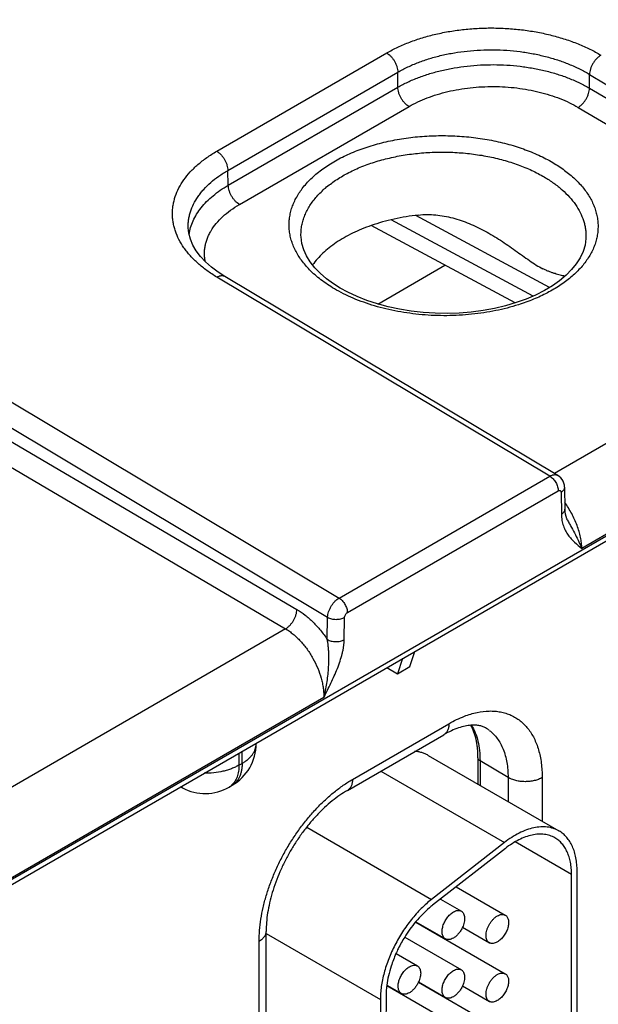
# Model space of a CAD drawing. Header units: inches. Extents: x 0 to 34, y 0 to 22.
# Tile 41 of 129: x 7 to 7.5, y 18.2 to 19.1. Entities that reach past the tile are written whole.
import ezdxf

# ---------------------------------------------------------------- set-up
doc = ezdxf.new("R2010")
doc.units = ezdxf.units.IN
doc.header["$LTSCALE"] = 1.87
doc.header["$MEASUREMENT"] = 0
doc.layers.get('0').update_dxf_attribs({"linetype": 'CONTINUOUS'})

msp = doc.modelspace()

# ---------------------------------------------------------------- linework, layer by layer
at = {"color": 7, "linetype": 'CONTINUOUS'}
for p, q in [((4.5912, 16.96263), (9.0239, 19.52202)), ((4.58824, 16.95611), (9.02095, 19.51549)), ((7.16516, 19.02176), (7.32507, 19.11409)), ((7.17558, 19.00372), (7.33549, 19.09604)), ((7.33549, 19.08187), (7.33549, 19.09604)), ((7.51578, 19.08105), (7.51578, 19.09398)), ((7.51578, 19.09398), (7.82895, 18.90673)), ((7.17601, 18.98978), (7.33549, 19.08187)), ((7.51578, 19.08105), (7.80006, 18.914)), ((7.18652, 18.97168), (7.346, 19.06376)), ((7.50508, 19.06295), (7.78936, 18.89589)), ((7.17601, 18.98978), (7.17558, 19.00372)), ((7.46271, 18.88557), (7.32932, 18.9573)), ((7.4783, 18.89374), (7.35243, 18.96143)), ((7.13828, 18.94985), (7.13828, 18.94986)), ((7.44574, 18.8791), (7.31045, 18.95185)), ((7.24439, 18.94256), (7.24439, 18.94258)), ((7.51248, 18.94111), (7.51248, 18.94109)), ((7.31654, 18.8781), (7.37974, 18.91459)), ((7.47854, 18.71628), (7.16522, 18.90339)), ((7.48606, 18.71701), (7.17273, 18.90413)), ((7.78936, 18.89589), (7.48286, 18.71893)), ((7.82533, 18.8313), (7.50854, 18.64839)), ((6.96707, 18.78898), (7.2802, 18.60176)), ((6.95628, 18.77093), (7.26945, 18.58368)), ((6.95628, 18.758), (7.24056, 18.59095)), ((6.94558, 18.7399), (7.22986, 18.57285)), ((7.2802, 18.60176), (7.47854, 18.71628)), ((7.4923, 18.70587), (7.49262, 18.68531)), ((7.28801, 18.58806), (7.48636, 18.70259)), ((7.48901, 18.70111), (7.48932, 18.68055)), ((7.49499, 18.67526), (7.49499, 18.67526)), ((7.26914, 18.56276), (7.26945, 18.58368)), ((7.28505, 18.5626), (7.28536, 18.58352)), ((7.22986, 18.57285), (6.92336, 18.39588)), ((7.34683, 18.53731), (7.3515, 18.55158)), ((7.33987, 18.54486), (7.3352, 18.53059)), ((7.32518, 18.53638), (7.3352, 18.53059)), ((7.3352, 18.53059), (7.34683, 18.53731)), ((7.26583, 18.50825), (6.94904, 18.32535)), ((7.29279, 18.43126), (7.38347, 18.48362)), ((7.28813, 18.42096), (7.37881, 18.47332)), ((7.20218, 18.46474), (7.20218, 18.46536)), ((7.18604, 18.45604), (7.18604, 18.44466)), ((7.189, 18.44637), (7.189, 18.45775)), ((7.18604, 18.44466), (7.189, 18.44637)), ((7.36402, 18.45388), (7.48706, 18.38284)), ((7.41088, 18.45159), (7.41088, 18.42682)), ((7.41278, 18.44888), (7.41278, 18.42572)), ((7.43916, 18.43311), (7.41278, 18.44888)), ((7.31942, 18.43903), (7.4357, 18.37189)), ((7.43916, 18.43311), (7.43916, 18.41049)), ((7.47126, 18.43295), (7.47126, 18.39196)), ((7.13291, 18.4234), (7.13115, 18.42435)), ((7.17673, 18.42406), (7.17968, 18.42577)), ((7.24974, 18.38636), (7.36728, 18.31849)), ((7.4357, 18.37189), (7.36728, 18.31849)), ((7.49884, 18.34199), (7.44588, 18.37257)), ((7.43662, 18.36639), (7.3682, 18.31299)), ((7.50406, 18.05964), (7.50415, 18.34505)), ((7.49876, 18.05658), (7.49884, 18.34199)), ((7.39044, 18.33035), (7.43659, 18.30371)), ((7.37558, 18.31875), (7.39523, 18.3074)), ((7.35237, 18.2972), (7.43658, 18.24859)), ((7.35255, 18.29741), (7.38023, 18.28142)), ((7.21159, 17.95957), (7.21159, 18.2884)), ((7.39636, 18.29229), (7.42159, 18.27773)), ((7.205, 17.95038), (7.205, 18.27921)), ((7.21159, 18.28638), (7.31906, 18.22433)), ((7.34205, 18.28298), (7.39522, 18.25228)), ((7.37577, 18.2837), (7.37577, 18.284)), ((7.33377, 18.26757), (7.35386, 18.25597)), ((7.3252, 18.23757), (7.3952, 18.19716)), ((7.32523, 18.23786), (7.33886, 18.22999)), ((7.35488, 18.24063), (7.43656, 18.19346)), ((7.35499, 18.24087), (7.38022, 18.2263)), ((7.39634, 18.23717), (7.42158, 18.2226)), ((7.31906, 18.22433), (7.31898, 17.96678)), ((7.32436, 18.22739), (7.32428, 17.96984)), ((7.37575, 18.22857), (7.37575, 18.22888))]:
    msp.add_line(p, q, dxfattribs=at)
for points in [[(7.17273, 18.90413), (7.16652, 18.90812), (7.16022, 18.91283), (7.15468, 18.91774), (7.1499, 18.92283), (7.14589, 18.92809), (7.14268, 18.9335), (7.1403, 18.93906), (7.13881, 18.94476), (7.13828, 18.94986)], [(7.25745, 18.91226), (7.25316, 18.91773), (7.24967, 18.92338), (7.24703, 18.9292), (7.24527, 18.93516), (7.24444, 18.94124), (7.24439, 18.94257)], [(7.51248, 18.94111), (7.51242, 18.93969), (7.51156, 18.93352), (7.50973, 18.92749), (7.50699, 18.92162), (7.50339, 18.91593), (7.49896, 18.91043), (7.4937, 18.90514), (7.48765, 18.90006), (7.48084, 18.89526), (7.47331, 18.89076), (7.46509, 18.88659), (7.45622, 18.88279), (7.44677, 18.8794)], [(7.28139, 18.89301), (7.27493, 18.89709), (7.26834, 18.90192), (7.26252, 18.90699), (7.25745, 18.91226)], [(7.44677, 18.8794), (7.4368, 18.87646), (7.4264, 18.87399), (7.41564, 18.87202), (7.40459, 18.87057), (7.39333, 18.86965), (7.38197, 18.86927), (7.37057, 18.86943), (7.35923, 18.87014), (7.34804, 18.87138), (7.33709, 18.87315), (7.32645, 18.87543), (7.3162, 18.87819), (7.30641, 18.88141), (7.29717, 18.88507), (7.28853, 18.88911), (7.28139, 18.89301)], [(7.4923, 18.70587), (7.49215, 18.70777), (7.4917, 18.70976), (7.49097, 18.71162), (7.48998, 18.71333), (7.48877, 18.71484), (7.48736, 18.71612), (7.48606, 18.71702)], [(7.49499, 18.67526), (7.4945, 18.67629), (7.49368, 18.67847), (7.4931, 18.68072), (7.49275, 18.68304), (7.49262, 18.68531)]]:
    msp.add_lwpolyline(points, dxfattribs=at)
for centre, radius, start, end in [((7.4011, 18.45018), 0.03402, 53.15861, 58.77196), ((7.15718, 18.46474), 0.045, 300.0008, 359.9992), ((7.14006, 18.43668), 0.01508, 234.54044, 241.71738), ((7.15422, 18.46304), 0.045, 241.73016, 300.0018), ((7.16909, 18.43726), 0.01525, 300.05806, 311.78579), ((7.16881, 18.43758), 0.01567, 311.75905, 312.48657), ((7.42479, 18.24052), 0.09194, 127.98264, 130.43503), ((7.44818, 18.21748), 0.12485, 140.20549, 148.31666), ((7.44385, 18.22099), 0.11928, 140.04142, 140.17077), ((7.45211, 18.21485), 0.12957, 148.23704, 153.79869), ((7.45002, 18.21588), 0.12725, 153.80245, 156.03098), ((7.42411, 18.28208), 0.00503, 238.00528, 240.00076), ((7.44496, 18.21811), 0.12172, 156.01974, 162.01771), ((7.41263, 18.22619), 0.08832, 172.44642, 172.64001), ((7.33212, 18.25127), 0.02514, 334.93547, 335.53843), ((7.42409, 18.22696), 0.00503, 238.24203, 240.00083)]:
    msp.add_arc(centre, radius, start, end, dxfattribs=at)
for points, knots in [([(7.32507, 19.11409), (7.32845, 19.11604), (7.33552, 19.11972), (7.34676, 19.12448), (7.35875, 19.12857), (7.37138, 19.13193), (7.38453, 19.13456), (7.39808, 19.1364), (7.41189, 19.13746), (7.42584, 19.13772), (7.43978, 19.13717), (7.45359, 19.13583), (7.46714, 19.1337), (7.48028, 19.13081), (7.49291, 19.12718), (7.5049, 19.12285), (7.51613, 19.11786), (7.5232, 19.11404), (7.52657, 19.11203)], [0, 0, 0, 0, 0.055751, 0.113967, 0.174424, 0.236836, 0.300874, 0.366171, 0.432333, 0.498951, 0.565605, 0.631875, 0.697348, 0.76163, 0.824349, 0.88517, 0.943798, 1, 1, 1, 1]), ([(7.32507, 19.11409), (7.32578, 19.11367), (7.32718, 19.11267), (7.3291, 19.11084), (7.33087, 19.1087), (7.33243, 19.10631), (7.33372, 19.10377), (7.33469, 19.10116), (7.33531, 19.09858), (7.33548, 19.09687), (7.33549, 19.09604)], [0, 0, 0, 0, 0.114615, 0.237874, 0.367331, 0.500006, 0.63268, 0.762134, 0.88539, 1, 1, 1, 1]), ([(7.33549, 19.09604), (7.33851, 19.0978), (7.34484, 19.1011), (7.3549, 19.10538), (7.36562, 19.10904), (7.37693, 19.11206), (7.3887, 19.11441), (7.40082, 19.11606), (7.41318, 19.11699), (7.42566, 19.11721), (7.43813, 19.1167), (7.45049, 19.11548), (7.46261, 19.11355), (7.47437, 19.11094), (7.48567, 19.10766), (7.49639, 19.10375), (7.50644, 19.09924), (7.51276, 19.0958), (7.51578, 19.09398)], [0, 0, 0, 0, 0.055773, 0.113994, 0.174442, 0.236836, 0.300848, 0.366114, 0.432244, 0.498832, 0.565459, 0.631709, 0.697172, 0.761455, 0.82419, 0.885044, 0.943725, 1, 1, 1, 1]), ([(7.52657, 19.11203), (7.52585, 19.11161), (7.52443, 19.11062), (7.52246, 19.10881), (7.52064, 19.10667), (7.51903, 19.10428), (7.51769, 19.10173), (7.51667, 19.09912), (7.516, 19.09653), (7.5158, 19.09481), (7.51578, 19.09398)], [0, 0, 0, 0, 0.114175, 0.237358, 0.367004, 0.500006, 0.633007, 0.76265, 0.88583, 1, 1, 1, 1]), ([(7.33549, 19.08187), (7.33851, 19.0836), (7.34484, 19.08689), (7.3549, 19.09114), (7.36562, 19.09481), (7.37692, 19.09784), (7.38869, 19.10022), (7.40081, 19.10192), (7.41316, 19.10292), (7.42564, 19.10322), (7.43812, 19.10281), (7.45047, 19.10169), (7.46259, 19.09988), (7.47435, 19.0974), (7.48565, 19.09426), (7.49638, 19.0905), (7.50643, 19.08615), (7.51276, 19.08281), (7.51578, 19.08105)], [0, 0, 0, 0, 0.055768, 0.114033, 0.174564, 0.237064, 0.301198, 0.36659, 0.432841, 0.499534, 0.566243, 0.632542, 0.698013, 0.762255, 0.824893, 0.885584, 0.944033, 1, 1, 1, 1]), ([(7.346, 19.06376), (7.34529, 19.06418), (7.34388, 19.06518), (7.34194, 19.067), (7.34016, 19.06915), (7.33858, 19.07155), (7.33728, 19.0741), (7.3363, 19.07672), (7.33568, 19.07931), (7.3355, 19.08104), (7.33549, 19.08187)], [0, 0, 0, 0, 0.114282, 0.237347, 0.366743, 0.499468, 0.632266, 0.761877, 0.885283, 1, 1, 1, 1]), ([(7.346, 19.06376), (7.34867, 19.0653), (7.35426, 19.06821), (7.36312, 19.07198), (7.37259, 19.07522), (7.38256, 19.07791), (7.39294, 19.08001), (7.40364, 19.08151), (7.41454, 19.0824), (7.42555, 19.08265), (7.43656, 19.08228), (7.44746, 19.08129), (7.45815, 19.07968), (7.46853, 19.07747), (7.4785, 19.07468), (7.48796, 19.07134), (7.49683, 19.06748), (7.50242, 19.06451), (7.50508, 19.06295)], [0, 0, 0, 0, 0.055795, 0.114072, 0.174602, 0.237093, 0.301209, 0.366579, 0.432806, 0.499474, 0.56616, 0.63244, 0.697899, 0.762138, 0.824783, 0.885495, 0.94398, 1, 1, 1, 1]), ([(7.50508, 19.06295), (7.5058, 19.06336), (7.50722, 19.06435), (7.50918, 19.06617), (7.51099, 19.06832), (7.51259, 19.07071), (7.51391, 19.07327), (7.51492, 19.07589), (7.51557, 19.07849), (7.51576, 19.08022), (7.51578, 19.08105)], [0, 0, 0, 0, 0.114061, 0.237087, 0.366577, 0.499464, 0.632426, 0.762133, 0.885502, 1, 1, 1, 1]), ([(7.24563, 18.9867), (7.24808, 18.98992), (7.25224, 18.99453), (7.25846, 19.00016), (7.26365, 19.00428), (7.26926, 19.00821), (7.27738, 19.01324), (7.2885, 19.01894), (7.30294, 19.02469), (7.31848, 19.02938), (7.33489, 19.03295), (7.35193, 19.03533), (7.36936, 19.0365), (7.38692, 19.03643), (7.40436, 19.03514), (7.42142, 19.03264), (7.43786, 19.02896), (7.45344, 19.02415), (7.46793, 19.0183), (7.47698, 19.01362), (7.48125, 19.01111)], [0, 0, 0, 0, 0.047951, 0.073205, 0.09933, 0.126335, 0.154212, 0.212485, 0.2739, 0.338058, 0.404462, 0.472533, 0.541641, 0.611123, 0.680307, 0.74853, 0.815156, 0.879599, 0.94135, 1, 1, 1, 1]), ([(7.16522, 18.90339), (7.16201, 18.90531), (7.15588, 18.90932), (7.14752, 18.91599), (7.14141, 18.922), (7.13714, 18.927), (7.1334, 18.93198), (7.12947, 18.93841), (7.12657, 18.94519), (7.12495, 18.95066), (7.12409, 18.95475), (7.12357, 18.95887), (7.12339, 18.96299), (7.12356, 18.9671), (7.12407, 18.97121), (7.12493, 18.97529), (7.12654, 18.98072), (7.12944, 18.98744), (7.1342, 18.99516), (7.14023, 19.00254), (7.14746, 19.00952), (7.15583, 19.01602), (7.16195, 19.01991), (7.16516, 19.02176)], [0, 0, 0, 0, 0.074194, 0.14467, 0.211442, 0.243498, 0.274705, 0.334744, 0.392124, 0.420057, 0.447609, 0.474895, 0.502034, 0.529149, 0.556364, 0.583801, 0.611576, 0.668527, 0.728015, 0.790614, 0.856705, 0.926487, 1, 1, 1, 1]), ([(7.16516, 19.02176), (7.16587, 19.02134), (7.16727, 19.02034), (7.16919, 19.01851), (7.17097, 19.01637), (7.17252, 19.01398), (7.17381, 19.01144), (7.17478, 19.00883), (7.1754, 19.00625), (7.17557, 19.00454), (7.17558, 19.00372)], [0, 0, 0, 0, 0.114615, 0.237874, 0.367331, 0.500006, 0.63268, 0.762134, 0.88539, 1, 1, 1, 1]), ([(7.25934, 18.97933), (7.26183, 18.98212), (7.26742, 18.98752), (7.27703, 18.99473), (7.28802, 19.00122), (7.30024, 19.00691), (7.31352, 19.01172), (7.32769, 19.01559), (7.34255, 19.01846), (7.3579, 19.0203), (7.37353, 19.02109), (7.38922, 19.0208), (7.40477, 19.01945), (7.41996, 19.01705), (7.43459, 19.01364), (7.44844, 19.00926), (7.46135, 19.00397), (7.46941, 18.99977), (7.47323, 18.99753)], [0, 0, 0, 0, 0.049187, 0.101711, 0.157588, 0.216658, 0.278615, 0.343054, 0.409487, 0.477357, 0.546068, 0.615, 0.683526, 0.751035, 0.816937, 0.880694, 0.941841, 1, 1, 1, 1]), ([(7.48125, 19.01111), (7.48509, 19.00885), (7.49235, 19.0041), (7.50205, 18.99606), (7.51013, 18.98741), (7.51548, 18.97967), (7.51879, 18.97331), (7.52076, 18.96853), (7.52226, 18.96369), (7.52328, 18.95881), (7.52381, 18.95391), (7.52385, 18.949), (7.5234, 18.94409), (7.52246, 18.93922), (7.52104, 18.93439), (7.51914, 18.92961), (7.51677, 18.92492), (7.51294, 18.91869), (7.50695, 18.91117), (7.49818, 18.90285), (7.48782, 18.8952), (7.47603, 18.8883), (7.46295, 18.88226), (7.45368, 18.87891), (7.44888, 18.87739)], [0, 0, 0, 0, 0.070779, 0.13728, 0.199581, 0.258018, 0.285999, 0.313281, 0.339989, 0.366266, 0.392269, 0.41816, 0.444109, 0.470282, 0.496838, 0.523925, 0.551673, 0.580198, 0.639902, 0.703618, 0.771587, 0.84381, 0.920076, 1, 1, 1, 1]), ([(7.13828, 18.94986), (7.13824, 18.95112), (7.13827, 18.95363), (7.13864, 18.9574), (7.13933, 18.96114), (7.14069, 18.96613), (7.14321, 18.97229), (7.14671, 18.97813), (7.15006, 18.98263), (7.1539, 18.98714), (7.15944, 18.99254), (7.16706, 18.99848), (7.17264, 19.00203), (7.17558, 19.00372)], [0, 0, 0, 0, 0.054699, 0.109504, 0.164671, 0.220449, 0.33467, 0.453898, 0.515832, 0.579452, 0.712045, 0.852191, 1, 1, 1, 1]), ([(7.47323, 18.99753), (7.4763, 18.99572), (7.48214, 18.99195), (7.4901, 18.98565), (7.49697, 18.97892), (7.50267, 18.97182), (7.50714, 18.96441), (7.50982, 18.95799), (7.51128, 18.9528), (7.51203, 18.94891), (7.51245, 18.94501), (7.51251, 18.94241), (7.51248, 18.94111)], [0, 0, 0, 0, 0.148398, 0.289115, 0.422206, 0.548032, 0.667335, 0.781302, 0.836808, 0.891598, 0.945912, 1, 1, 1, 1]), ([(7.13911, 18.94354), (7.13942, 18.94572), (7.14038, 18.9501), (7.14279, 18.9565), (7.14616, 18.96273), (7.15045, 18.96876), (7.15564, 18.97454), (7.16166, 18.98002), (7.16849, 18.98517), (7.17342, 18.98829), (7.17601, 18.98978)], [0, 0, 0, 0, 0.108068, 0.219072, 0.334293, 0.454754, 0.581203, 0.714115, 0.853713, 1, 1, 1, 1]), ([(7.18652, 18.97168), (7.1858, 18.9721), (7.1844, 18.9731), (7.18246, 18.97492), (7.18067, 18.97707), (7.1791, 18.97946), (7.1778, 18.98201), (7.17682, 18.98463), (7.17619, 18.98723), (7.17602, 18.98895), (7.176, 18.98978)], [0, 0, 0, 0, 0.114282, 0.237347, 0.366743, 0.499468, 0.632266, 0.761877, 0.885283, 1, 1, 1, 1]), ([(7.25245, 18.91032), (7.24972, 18.91311), (7.24477, 18.91886), (7.23983, 18.92681), (7.23689, 18.93332), (7.2352, 18.9382), (7.23401, 18.94313), (7.23331, 18.9481), (7.23312, 18.95307), (7.23342, 18.95804), (7.23423, 18.96299), (7.23554, 18.9679), (7.23734, 18.97275), (7.24042, 18.97921), (7.2434, 18.98378), (7.24563, 18.9867)], [0, 0, 0, 0, 0.13835, 0.268204, 0.330513, 0.391399, 0.45118, 0.51021, 0.568864, 0.627533, 0.686605, 0.746456, 0.807435, 0.86986, 1, 1, 1, 1]), ([(7.24439, 18.94258), (7.24435, 18.94417), (7.24445, 18.94737), (7.24511, 18.95215), (7.24627, 18.95689), (7.24792, 18.96158), (7.25007, 18.96619), (7.25362, 18.97231), (7.25692, 18.97661), (7.25934, 18.97933)], [0, 0, 0, 0, 0.117652, 0.235926, 0.355641, 0.47757, 0.602419, 0.73081, 1, 1, 1, 1]), ([(7.15432, 18.91801), (7.15408, 18.91923), (7.15371, 18.92167), (7.15352, 18.92537), (7.15368, 18.92907), (7.1542, 18.93275), (7.15508, 18.93641), (7.15631, 18.94003), (7.15789, 18.9436), (7.16049, 18.94834), (7.16462, 18.9541), (7.17079, 18.96053), (7.17814, 18.96649), (7.18362, 18.97001), (7.18652, 18.97168)], [0, 0, 0, 0, 0.055516, 0.110653, 0.16575, 0.221144, 0.277164, 0.33412, 0.392297, 0.451947, 0.576398, 0.708852, 0.849994, 1, 1, 1, 1]), ([(7.35484, 18.96176), (7.35096, 18.96132), (7.34326, 18.96026), (7.32834, 18.95738), (7.31744, 18.95433), (7.31043, 18.95188)], [0, 0, 0, 0, 0.257393, 0.510761, 1, 1, 1, 1]), ([(7.35484, 18.96176), (7.35754, 18.96207), (7.36297, 18.96237), (7.37111, 18.96199), (7.3792, 18.96087), (7.38985, 18.95848), (7.40281, 18.95403), (7.41268, 18.94929), (7.4175, 18.9467)], [0, 0, 0, 0, 0.124382, 0.248864, 0.373548, 0.498478, 0.748907, 1, 1, 1, 1]), ([(7.31043, 18.95188), (7.30739, 18.95082), (7.30147, 18.94858), (7.29296, 18.94476), (7.285, 18.94057), (7.27766, 18.93604), (7.27097, 18.93118), (7.26319, 18.92449), (7.25813, 18.91885), (7.25531, 18.91487)], [0, 0, 0, 0, 0.143171, 0.281692, 0.415147, 0.543195, 0.665691, 0.782617, 1, 1, 1, 1]), ([(7.4175, 18.9467), (7.42249, 18.94402), (7.42976, 18.93965), (7.43912, 18.93336), (7.44596, 18.92853), (7.45264, 18.92368), (7.45917, 18.91901), (7.46552, 18.91477), (7.46982, 18.91231), (7.47193, 18.91124)], [0, 0, 0, 0, 0.261052, 0.391032, 0.520116, 0.647553, 0.771921, 0.890626, 1, 1, 1, 1]), ([(7.27576, 18.89246), (7.27353, 18.89377), (7.26921, 18.89647), (7.26123, 18.90218), (7.25576, 18.90694), (7.25245, 18.91032)], [0, 0, 0, 0, 0.263517, 0.518116, 1, 1, 1, 1]), ([(7.49259, 18.90418), (7.49113, 18.90456), (7.48803, 18.90534), (7.48406, 18.90644), (7.48063, 18.90754), (7.47784, 18.90856), (7.47491, 18.90979), (7.47294, 18.91073), (7.47193, 18.91124)], [0, 0, 0, 0, 0.206693, 0.438234, 0.565073, 0.70046, 0.845261, 1, 1, 1, 1]), ([(7.16522, 18.90339), (7.16589, 18.90378), (7.16691, 18.90426), (7.1683, 18.90467), (7.16929, 18.90484), (7.17024, 18.90487), (7.17113, 18.90476), (7.17197, 18.90453), (7.17249, 18.90428), (7.17273, 18.90413)], [0, 0, 0, 0, 0.291326, 0.425079, 0.551149, 0.670293, 0.783681, 0.892927, 1, 1, 1, 1]), ([(7.44888, 18.87739), (7.44188, 18.87517), (7.43107, 18.8724), (7.41632, 18.86978), (7.40103, 18.86785), (7.38161, 18.86679), (7.36214, 18.86756), (7.34674, 18.86927), (7.33543, 18.87108), (7.32439, 18.87341), (7.31371, 18.87626), (7.30344, 18.87959), (7.29366, 18.88339), (7.28443, 18.88764), (7.27857, 18.8908), (7.27576, 18.89246)], [0, 0, 0, 0, 0.12359, 0.187283, 0.251891, 0.382738, 0.513946, 0.579001, 0.643311, 0.706613, 0.768656, 0.829209, 0.888065, 0.945046, 1, 1, 1, 1]), ([(7.47854, 18.71628), (7.47921, 18.71667), (7.48023, 18.71715), (7.48162, 18.71756), (7.48261, 18.71772), (7.48356, 18.71776), (7.48446, 18.71765), (7.4853, 18.71741), (7.48582, 18.71716), (7.48606, 18.71702)], [0, 0, 0, 0, 0.290875, 0.4245, 0.550528, 0.669706, 0.783214, 0.892662, 1, 1, 1, 1]), ([(7.47854, 18.71628), (7.47908, 18.71596), (7.48014, 18.7152), (7.4816, 18.71381), (7.48294, 18.71218), (7.48411, 18.71036), (7.48508, 18.70843), (7.4858, 18.70645), (7.48625, 18.7045), (7.48636, 18.70321), (7.48636, 18.70259)], [0, 0, 0, 0, 0.114831, 0.238392, 0.368165, 0.501088, 0.633861, 0.763192, 0.886057, 1, 1, 1, 1]), ([(7.4923, 18.70587), (7.49231, 18.70565), (7.49228, 18.70521), (7.49212, 18.70455), (7.49185, 18.70391), (7.49134, 18.70305), (7.49042, 18.70205), (7.48951, 18.70141), (7.48901, 18.70111)], [0, 0, 0, 0, 0.108518, 0.219022, 0.333322, 0.452916, 0.711577, 1, 1, 1, 1]), ([(7.48636, 18.70259), (7.48652, 18.70268), (7.48685, 18.70283), (7.48734, 18.70296), (7.48781, 18.70295), (7.48823, 18.7028), (7.48857, 18.70253), (7.48882, 18.70213), (7.48897, 18.70165), (7.48901, 18.70129), (7.48901, 18.70111)], [0, 0, 0, 0, 0.14534, 0.275513, 0.392683, 0.501991, 0.61094, 0.727152, 0.856031, 1, 1, 1, 1]), ([(7.50854, 18.64839), (7.50851, 18.65011), (7.50825, 18.65363), (7.50738, 18.65898), (7.50601, 18.66449), (7.50416, 18.67006), (7.50186, 18.67563), (7.49915, 18.68112), (7.49605, 18.68646), (7.49375, 18.68988), (7.49255, 18.69155)], [0, 0, 0, 0, 0.110259, 0.226589, 0.348252, 0.474317, 0.603716, 0.735282, 0.867793, 1, 1, 1, 1]), ([(7.49262, 18.68531), (7.49262, 18.68509), (7.49259, 18.68465), (7.49243, 18.68399), (7.49216, 18.68335), (7.49165, 18.68249), (7.49073, 18.68149), (7.48982, 18.68085), (7.48932, 18.68055)], [0, 0, 0, 0, 0.108518, 0.219022, 0.333322, 0.452916, 0.711577, 1, 1, 1, 1]), ([(7.48932, 18.68055), (7.48935, 18.67859), (7.4897, 18.67484), (7.49107, 18.66958), (7.4931, 18.66494), (7.49566, 18.66089), (7.49858, 18.65732), (7.50281, 18.65309), (7.50626, 18.65027), (7.50854, 18.64839)], [0, 0, 0, 0, 0.150708, 0.288921, 0.417481, 0.539334, 0.656987, 0.772275, 1, 1, 1, 1]), ([(7.49499, 18.67526), (7.49561, 18.67404), (7.49686, 18.67163), (7.49939, 18.66696), (7.50245, 18.66135), (7.50577, 18.65482), (7.50769, 18.6505), (7.50854, 18.64839)], [0, 0, 0, 0, 0.136618, 0.270593, 0.529377, 0.773423, 1, 1, 1, 1]), ([(7.26945, 18.58368), (7.26947, 18.58452), (7.26967, 18.58624), (7.27033, 18.58883), (7.27134, 18.59145), (7.27267, 18.59401), (7.27428, 18.5964), (7.2761, 18.59854), (7.27806, 18.60035), (7.27948, 18.60135), (7.2802, 18.60176)], [0, 0, 0, 0, 0.114334, 0.237606, 0.367277, 0.500256, 0.633199, 0.762764, 0.885873, 1, 1, 1, 1]), ([(7.2802, 18.60176), (7.28073, 18.60144), (7.28179, 18.60068), (7.28325, 18.59929), (7.28459, 18.59765), (7.28576, 18.59584), (7.28673, 18.59391), (7.28745, 18.59193), (7.2879, 18.58998), (7.28801, 18.58868), (7.28801, 18.58806)], [0, 0, 0, 0, 0.114831, 0.238392, 0.368165, 0.501088, 0.633861, 0.763192, 0.886057, 1, 1, 1, 1]), ([(7.22986, 18.57285), (7.23058, 18.57326), (7.232, 18.57425), (7.23396, 18.57607), (7.23577, 18.57821), (7.23737, 18.58061), (7.2387, 18.58316), (7.2397, 18.58579), (7.24035, 18.58839), (7.24054, 18.59012), (7.24056, 18.59095)], [0, 0, 0, 0, 0.114061, 0.237087, 0.366577, 0.499464, 0.632426, 0.762133, 0.885502, 1, 1, 1, 1]), ([(7.24056, 18.59095), (7.24324, 18.58938), (7.24854, 18.58572), (7.25595, 18.57914), (7.26294, 18.57144), (7.26714, 18.56575), (7.26914, 18.56276)], [0, 0, 0, 0, 0.230256, 0.475911, 0.733804, 1, 1, 1, 1]), ([(7.28536, 18.58352), (7.28536, 18.58373), (7.28541, 18.58417), (7.28562, 18.58505), (7.28611, 18.58614), (7.28681, 18.58709), (7.28748, 18.58771), (7.28783, 18.58796), (7.28801, 18.58806)], [0, 0, 0, 0, 0.114924, 0.238584, 0.501064, 0.762961, 0.885942, 1, 1, 1, 1]), ([(7.26945, 18.58368), (7.27, 18.58337), (7.27119, 18.58281), (7.27313, 18.58221), (7.27522, 18.58184), (7.2774, 18.58169), (7.27959, 18.58179), (7.28168, 18.58213), (7.28362, 18.58269), (7.28481, 18.58322), (7.28536, 18.58352)], [0, 0, 0, 0, 0.114384, 0.237869, 0.367837, 0.501096, 0.634203, 0.763726, 0.88651, 1, 1, 1, 1]), ([(7.22986, 18.57285), (7.2311, 18.57212), (7.23356, 18.57053), (7.23712, 18.5678), (7.2406, 18.56471), (7.24514, 18.56011), (7.2504, 18.55363), (7.25583, 18.54507), (7.26025, 18.53594), (7.26299, 18.52805), (7.26453, 18.52174), (7.26533, 18.51713), (7.26579, 18.51265), (7.26586, 18.5097), (7.26583, 18.50825)], [0, 0, 0, 0, 0.055915, 0.114253, 0.174791, 0.237247, 0.366514, 0.499146, 0.631897, 0.76151, 0.824217, 0.88505, 0.943722, 1, 1, 1, 1]), ([(7.26583, 18.50825), (7.26643, 18.51043), (7.26751, 18.51484), (7.26878, 18.52157), (7.26971, 18.52841), (7.27033, 18.53534), (7.27063, 18.54229), (7.2706, 18.54809), (7.27039, 18.5527), (7.27012, 18.55611), (7.26973, 18.55947), (7.26936, 18.56167), (7.26914, 18.56276)], [0, 0, 0, 0, 0.123024, 0.247565, 0.373257, 0.499705, 0.626436, 0.752842, 0.815652, 0.877967, 0.939534, 1, 1, 1, 1]), ([(7.26583, 18.50825), (7.26811, 18.51275), (7.27152, 18.51949), (7.27575, 18.52859), (7.27865, 18.53546), (7.28117, 18.54236), (7.28288, 18.54814), (7.28393, 18.55272), (7.28452, 18.55608), (7.28491, 18.55937), (7.28503, 18.56154), (7.28505, 18.5626)], [0, 0, 0, 0, 0.260233, 0.389795, 0.518395, 0.645214, 0.768999, 0.82924, 0.888021, 0.945052, 1, 1, 1, 1]), ([(7.26914, 18.56276), (7.26968, 18.56245), (7.27087, 18.56189), (7.27281, 18.56129), (7.27491, 18.56091), (7.27709, 18.56077), (7.27927, 18.56087), (7.28137, 18.5612), (7.28331, 18.56176), (7.2845, 18.5623), (7.28505, 18.5626)], [0, 0, 0, 0, 0.114384, 0.237869, 0.367837, 0.501096, 0.634203, 0.763726, 0.88651, 1, 1, 1, 1]), ([(7.39806, 18.49064), (7.40005, 18.49139), (7.40399, 18.49275), (7.41175, 18.49474), (7.41763, 18.49549), (7.42147, 18.49557)], [0, 0, 0, 0, 0.265364, 0.520221, 1, 1, 1, 1]), ([(7.42147, 18.49557), (7.42329, 18.49562), (7.42688, 18.49552), (7.43215, 18.49482), (7.43718, 18.49356), (7.44194, 18.49174), (7.44642, 18.48938), (7.45058, 18.48648), (7.45441, 18.48307), (7.45788, 18.47916), (7.46098, 18.47477), (7.4637, 18.46993), (7.46602, 18.46467), (7.46792, 18.45899), (7.46941, 18.45295), (7.47087, 18.44426), (7.47126, 18.43752), (7.47126, 18.43295)], [0, 0, 0, 0, 0.060415, 0.118967, 0.176073, 0.232212, 0.287909, 0.343709, 0.400151, 0.457747, 0.516953, 0.578163, 0.641692, 0.707782, 0.776601, 0.848242, 1, 1, 1, 1]), ([(7.38347, 18.48362), (7.38347, 18.48248), (7.38334, 18.48081), (7.38283, 18.4787), (7.3823, 18.4773), (7.38163, 18.47605), (7.38083, 18.47495), (7.37989, 18.47403), (7.37918, 18.47354), (7.37881, 18.47332)], [0, 0, 0, 0, 0.289277, 0.422535, 0.548497, 0.667894, 0.781868, 0.891952, 1, 1, 1, 1]), ([(7.38347, 18.48362), (7.38586, 18.485), (7.39064, 18.48754), (7.3956, 18.48969), (7.39806, 18.49064)], [0, 0, 0, 0, 0.511208, 1, 1, 1, 1]), ([(7.41874, 18.47927), (7.41829, 18.47954), (7.41735, 18.48005), (7.41534, 18.48095), (7.41312, 18.48162), (7.41072, 18.48204), (7.40795, 18.48232), (7.40577, 18.48229), (7.40428, 18.48218)], [0, 0, 0, 0, 0.105245, 0.213078, 0.44179, 0.566555, 0.700554, 1, 1, 1, 1]), ([(7.40491, 18.48222), (7.40624, 18.47998), (7.40858, 18.47509), (7.41102, 18.46706), (7.41248, 18.45822), (7.41278, 18.45206), (7.41278, 18.44888)], [0, 0, 0, 0, 0.225706, 0.466813, 0.724787, 1, 1, 1, 1]), ([(7.40428, 18.48218), (7.40243, 18.48204), (7.39846, 18.48144), (7.39229, 18.4797), (7.3856, 18.477), (7.38111, 18.47465), (7.37881, 18.47332)], [0, 0, 0, 0, 0.205441, 0.441347, 0.706862, 1, 1, 1, 1]), ([(7.41088, 18.45159), (7.41088, 18.45454), (7.41069, 18.45888), (7.40996, 18.46453), (7.409, 18.46971), (7.40733, 18.47569), (7.40538, 18.48015), (7.40428, 18.4822)], [0, 0, 0, 0, 0.279626, 0.412145, 0.539658, 0.779519, 1, 1, 1, 1]), ([(7.4215, 18.4774), (7.42292, 18.47634), (7.42563, 18.47396), (7.42918, 18.46975), (7.43223, 18.46493), (7.43475, 18.45952), (7.43672, 18.45357), (7.43814, 18.44713), (7.43898, 18.44026), (7.43916, 18.43553), (7.43916, 18.43311)], [0, 0, 0, 0, 0.107704, 0.218298, 0.333163, 0.453406, 0.579833, 0.712955, 0.853011, 1, 1, 1, 1]), ([(7.189, 18.44637), (7.19001, 18.44695), (7.19194, 18.44818), (7.19458, 18.45022), (7.19687, 18.45241), (7.19877, 18.45472), (7.20028, 18.45713), (7.20137, 18.45962), (7.20203, 18.46216), (7.20218, 18.46389), (7.20218, 18.46474)], [0, 0, 0, 0, 0.148599, 0.289495, 0.422714, 0.548635, 0.667994, 0.781934, 0.891985, 1, 1, 1, 1]), ([(7.36402, 18.45388), (7.36307, 18.45443), (7.3611, 18.45541), (7.35795, 18.45654), (7.35464, 18.45731), (7.35237, 18.45759), (7.35122, 18.45766)], [0, 0, 0, 0, 0.244396, 0.491096, 0.742294, 1, 1, 1, 1]), ([(7.189, 18.44637), (7.189, 18.4452), (7.1889, 18.44291), (7.18845, 18.4396), (7.1877, 18.43653), (7.18665, 18.43373), (7.18532, 18.43122), (7.18371, 18.42903), (7.18183, 18.42719), (7.18042, 18.4262), (7.17968, 18.42577)], [0, 0, 0, 0, 0.148602, 0.289502, 0.422722, 0.548642, 0.668, 0.781938, 0.891987, 1, 1, 1, 1]), ([(7.41278, 18.44888), (7.4125, 18.44905), (7.41198, 18.44942), (7.41136, 18.45008), (7.41098, 18.45082), (7.41088, 18.45134), (7.41088, 18.45159)], [0, 0, 0, 0, 0.288792, 0.54766, 0.781256, 1, 1, 1, 1]), ([(7.18604, 18.44466), (7.18495, 18.44403), (7.18264, 18.44283), (7.17898, 18.44129), (7.17507, 18.43996), (7.16952, 18.43849), (7.16221, 18.43729), (7.15624, 18.43702), (7.15322, 18.43706)], [0, 0, 0, 0, 0.111563, 0.228257, 0.349561, 0.474848, 0.734251, 1, 1, 1, 1]), ([(7.18604, 18.44466), (7.18604, 18.44273), (7.18579, 18.43904), (7.18473, 18.43463), (7.18345, 18.43152), (7.1823, 18.42945), (7.18096, 18.4276), (7.17994, 18.42652), (7.1794, 18.42603)], [0, 0, 0, 0, 0.28454, 0.543937, 0.664907, 0.780661, 0.892013, 1, 1, 1, 1]), ([(7.205, 18.27921), (7.205, 18.28261), (7.2053, 18.28956), (7.20658, 18.30012), (7.20869, 18.31096), (7.2116, 18.32199), (7.21528, 18.33309), (7.21971, 18.34416), (7.22484, 18.3551), (7.23061, 18.36579), (7.23699, 18.37614), (7.24389, 18.38605), (7.25127, 18.39542), (7.25904, 18.40416), (7.26713, 18.41219), (7.27547, 18.41944), (7.28398, 18.42583), (7.28985, 18.42956), (7.29279, 18.43126)], [0, 0, 0, 0, 0.055837, 0.114176, 0.174779, 0.237348, 0.301543, 0.366986, 0.433276, 0.499994, 0.566712, 0.633002, 0.698447, 0.762643, 0.825214, 0.885819, 0.94416, 1, 1, 1, 1]), ([(7.29279, 18.43126), (7.29279, 18.43012), (7.29265, 18.42845), (7.29214, 18.42634), (7.29162, 18.42494), (7.29095, 18.42369), (7.29014, 18.42259), (7.28921, 18.42167), (7.2885, 18.42117), (7.28813, 18.42096)], [0, 0, 0, 0, 0.289277, 0.422535, 0.548497, 0.667894, 0.781868, 0.891952, 1, 1, 1, 1]), ([(7.47126, 18.43295), (7.47016, 18.43231), (7.46774, 18.43119), (7.46382, 18.43001), (7.45957, 18.42929), (7.45515, 18.42906), (7.45075, 18.42933), (7.44652, 18.43009), (7.44263, 18.43131), (7.44025, 18.43246), (7.43916, 18.43311)], [0, 0, 0, 0, 0.114376, 0.237853, 0.367825, 0.501103, 0.634228, 0.763751, 0.886521, 1, 1, 1, 1]), ([(7.28813, 18.42096), (7.28568, 18.41955), (7.28076, 18.41641), (7.27355, 18.41097), (7.26636, 18.40471), (7.25931, 18.39769), (7.25249, 18.39), (7.24598, 18.38171), (7.23986, 18.37291), (7.2342, 18.36372), (7.22907, 18.35422), (7.22451, 18.34453), (7.22059, 18.33474), (7.21734, 18.32498), (7.21478, 18.31537), (7.21295, 18.30602), (7.21185, 18.29706), (7.21159, 18.29122), (7.21159, 18.2884)], [0, 0, 0, 0, 0.053276, 0.110201, 0.170286, 0.233022, 0.297891, 0.364367, 0.431918, 0.500008, 0.568097, 0.635647, 0.702122, 0.76699, 0.829724, 0.889805, 0.946728, 1, 1, 1, 1]), ([(7.48706, 18.38284), (7.48624, 18.38331), (7.48453, 18.38418), (7.48091, 18.38558), (7.476, 18.38665), (7.46975, 18.38682), (7.46317, 18.38589), (7.45637, 18.3839), (7.44943, 18.38087), (7.44244, 18.37685), (7.43794, 18.37364), (7.4357, 18.37189)], [0, 0, 0, 0, 0.051421, 0.10321, 0.209155, 0.320467, 0.439019, 0.565969, 0.701894, 0.846829, 1, 1, 1, 1]), ([(7.50415, 18.34505), (7.50415, 18.3472), (7.50397, 18.35139), (7.50315, 18.35746), (7.50177, 18.36309), (7.49986, 18.36824), (7.49741, 18.37284), (7.49445, 18.37686), (7.49102, 18.38024), (7.48841, 18.38206), (7.48706, 18.38284)], [0, 0, 0, 0, 0.148501, 0.289498, 0.422772, 0.548679, 0.668017, 0.781952, 0.891997, 1, 1, 1, 1]), ([(7.48331, 18.37634), (7.48181, 18.37721), (7.47856, 18.37865), (7.47326, 18.37981), (7.46757, 18.37996), (7.46159, 18.37912), (7.45541, 18.37731), (7.4491, 18.37455), (7.44275, 18.3709), (7.43865, 18.36798), (7.43662, 18.36639)], [0, 0, 0, 0, 0.103089, 0.209046, 0.32037, 0.438942, 0.565921, 0.701851, 0.846775, 1, 1, 1, 1]), ([(7.49884, 18.34199), (7.49884, 18.34394), (7.49869, 18.34775), (7.49794, 18.35327), (7.49669, 18.35839), (7.49494, 18.36307), (7.49272, 18.36725), (7.49003, 18.37091), (7.48691, 18.37398), (7.48454, 18.37563), (7.48331, 18.37634)], [0, 0, 0, 0, 0.14854, 0.289521, 0.422764, 0.548669, 0.668019, 0.781957, 0.891998, 1, 1, 1, 1]), ([(7.36728, 18.31849), (7.36558, 18.31716), (7.36222, 18.31436), (7.35568, 18.30819), (7.34796, 18.29954), (7.33968, 18.28805), (7.33253, 18.27566), (7.32671, 18.26274), (7.32239, 18.24969), (7.32013, 18.23883), (7.31922, 18.23041), (7.31906, 18.22633), (7.31906, 18.22433)], [0, 0, 0, 0, 0.059282, 0.120474, 0.247216, 0.377816, 0.509778, 0.640411, 0.767108, 0.887621, 0.94496, 1, 1, 1, 1]), ([(7.36515, 18.3105), (7.36289, 18.30858), (7.35847, 18.30444), (7.3544, 18.29996), (7.35243, 18.2976)], [0, 0, 0, 0, 0.491002, 1, 1, 1, 1]), ([(7.38023, 18.28142), (7.37986, 18.28163), (7.37916, 18.28217), (7.37832, 18.28324), (7.37769, 18.28454), (7.37728, 18.28605), (7.3771, 18.28774), (7.37715, 18.28956), (7.37742, 18.29149), (7.37809, 18.29418), (7.37917, 18.29685), (7.38059, 18.29939), (7.38181, 18.3012), (7.38316, 18.30287), (7.38461, 18.30436), (7.38613, 18.30563), (7.3872, 18.30635), (7.38774, 18.30666)], [0, 0, 0, 0, 0.042821, 0.087411, 0.135198, 0.18712, 0.243575, 0.304545, 0.369657, 0.438275, 0.582495, 0.656255, 0.729642, 0.80162, 0.871263, 0.937686, 1, 1, 1, 1]), ([(7.38774, 18.30666), (7.3884, 18.30704), (7.38971, 18.30766), (7.39172, 18.30815), (7.39332, 18.3081), (7.39447, 18.30779), (7.39499, 18.30754), (7.39523, 18.3074)], [0, 0, 0, 0, 0.289307, 0.548678, 0.781652, 0.891829, 1, 1, 1, 1]), ([(7.39523, 18.3074), (7.39545, 18.30727), (7.39588, 18.30698), (7.39665, 18.30626), (7.39744, 18.3051), (7.39806, 18.30342), (7.39837, 18.30147), (7.39834, 18.29931), (7.398, 18.29702), (7.39735, 18.29464), (7.39673, 18.29307), (7.39637, 18.29229)], [0, 0, 0, 0, 0.046397, 0.093493, 0.192091, 0.300027, 0.419407, 0.55055, 0.692461, 0.843158, 1, 1, 1, 1]), ([(7.42136, 18.29464), (7.42186, 18.29553), (7.42293, 18.29723), (7.4248, 18.29953), (7.42685, 18.30148), (7.42834, 18.30253), (7.4291, 18.30297)], [0, 0, 0, 0, 0.265742, 0.525261, 0.772072, 1, 1, 1, 1]), ([(7.43659, 18.30371), (7.43696, 18.30349), (7.43766, 18.30296), (7.43851, 18.30189), (7.43914, 18.30058), (7.43954, 18.29907), (7.43973, 18.29739), (7.43968, 18.29556), (7.43941, 18.29364), (7.43874, 18.29094), (7.43766, 18.28828), (7.43624, 18.28574), (7.43502, 18.28393), (7.43366, 18.28226), (7.43221, 18.28077), (7.4307, 18.27949), (7.42963, 18.27878), (7.42909, 18.27847)], [0, 0, 0, 0, 0.042821, 0.087411, 0.135198, 0.18712, 0.243575, 0.304545, 0.369657, 0.438275, 0.582495, 0.656255, 0.729642, 0.80162, 0.871263, 0.937686, 1, 1, 1, 1]), ([(7.4291, 18.30297), (7.42975, 18.30335), (7.43106, 18.30397), (7.43307, 18.30445), (7.43468, 18.30441), (7.43582, 18.30409), (7.43635, 18.30385), (7.43659, 18.30371)], [0, 0, 0, 0, 0.289307, 0.548678, 0.781652, 0.891829, 1, 1, 1, 1]), ([(7.205, 18.27921), (7.20599, 18.27978), (7.20737, 18.28074), (7.20894, 18.28223), (7.20989, 18.28339), (7.21064, 18.28459), (7.21119, 18.28584), (7.21152, 18.28711), (7.21159, 18.28797), (7.21159, 18.2884)], [0, 0, 0, 0, 0.289272, 0.422529, 0.54849, 0.667888, 0.781863, 0.89195, 1, 1, 1, 1]), ([(7.39637, 18.29229), (7.39588, 18.29121), (7.39475, 18.28913), (7.39269, 18.28632), (7.39071, 18.2843), (7.38902, 18.28297), (7.38816, 18.28241), (7.38773, 18.28216)], [0, 0, 0, 0, 0.263533, 0.524012, 0.772213, 0.889196, 1, 1, 1, 1]), ([(7.42144, 18.27782), (7.42121, 18.27796), (7.42076, 18.2783), (7.41996, 18.27913), (7.41916, 18.28047), (7.4186, 18.28239), (7.41842, 18.2846), (7.41862, 18.28701), (7.41918, 18.28956), (7.42009, 18.29214), (7.42091, 18.29381), (7.42136, 18.29464)], [0, 0, 0, 0, 0.045244, 0.091447, 0.189207, 0.297603, 0.418326, 0.551121, 0.694233, 0.844976, 1, 1, 1, 1]), ([(7.38773, 18.28216), (7.38707, 18.28178), (7.38576, 18.28116), (7.38375, 18.28067), (7.38215, 18.28072), (7.381, 18.28103), (7.38048, 18.28128), (7.38023, 18.28142)], [0, 0, 0, 0, 0.289307, 0.548678, 0.781652, 0.891829, 1, 1, 1, 1]), ([(7.42909, 18.27847), (7.42843, 18.27809), (7.42712, 18.27747), (7.42511, 18.27698), (7.42351, 18.27702), (7.42236, 18.27734), (7.42184, 18.27758), (7.42159, 18.27773)], [0, 0, 0, 0, 0.289307, 0.548678, 0.781652, 0.891829, 1, 1, 1, 1]), ([(7.32919, 18.25568), (7.32823, 18.25271), (7.32658, 18.2468), (7.32547, 18.24077), (7.32508, 18.2378)], [0, 0, 0, 0, 0.510652, 1, 1, 1, 1]), ([(7.33886, 18.22999), (7.33849, 18.23021), (7.33779, 18.23074), (7.33695, 18.23181), (7.33632, 18.23311), (7.33591, 18.23462), (7.33573, 18.23631), (7.33577, 18.23813), (7.33605, 18.24006), (7.33671, 18.24275), (7.33779, 18.24542), (7.33921, 18.24796), (7.34044, 18.24977), (7.34179, 18.25144), (7.34324, 18.25293), (7.34476, 18.2542), (7.34583, 18.25492), (7.34636, 18.25523)], [0, 0, 0, 0, 0.042821, 0.087411, 0.135198, 0.18712, 0.243575, 0.304545, 0.369657, 0.438275, 0.582495, 0.656255, 0.729642, 0.80162, 0.871263, 0.937686, 1, 1, 1, 1]), ([(7.34636, 18.25523), (7.34702, 18.25561), (7.34833, 18.25623), (7.35034, 18.25672), (7.35195, 18.25668), (7.35309, 18.25636), (7.35361, 18.25611), (7.35386, 18.25597)], [0, 0, 0, 0, 0.289307, 0.548678, 0.781652, 0.891829, 1, 1, 1, 1]), ([(7.35386, 18.25597), (7.35408, 18.25584), (7.3545, 18.25555), (7.35528, 18.25484), (7.35607, 18.25367), (7.35669, 18.25199), (7.35699, 18.25004), (7.35697, 18.24789), (7.35663, 18.24559), (7.35597, 18.24321), (7.35535, 18.24164), (7.355, 18.24086)], [0, 0, 0, 0, 0.046397, 0.093493, 0.192091, 0.300027, 0.419407, 0.55055, 0.692461, 0.843158, 1, 1, 1, 1]), ([(7.38022, 18.2263), (7.37985, 18.22651), (7.37915, 18.22705), (7.3783, 18.22812), (7.37767, 18.22942), (7.37727, 18.23093), (7.37708, 18.23262), (7.37713, 18.23444), (7.3774, 18.23637), (7.37807, 18.23906), (7.37915, 18.24173), (7.38057, 18.24427), (7.38179, 18.24608), (7.38315, 18.24775), (7.3846, 18.24924), (7.38611, 18.25051), (7.38718, 18.25123), (7.38772, 18.25154)], [0, 0, 0, 0, 0.042821, 0.087411, 0.135198, 0.18712, 0.243575, 0.304545, 0.369657, 0.438275, 0.582495, 0.656255, 0.729642, 0.80162, 0.871263, 0.937686, 1, 1, 1, 1]), ([(7.38772, 18.25154), (7.38838, 18.25192), (7.38969, 18.25254), (7.3917, 18.25303), (7.3933, 18.25298), (7.39445, 18.25266), (7.39497, 18.25242), (7.39522, 18.25228)], [0, 0, 0, 0, 0.289307, 0.548678, 0.781652, 0.891829, 1, 1, 1, 1]), ([(7.39522, 18.25228), (7.39544, 18.25215), (7.39586, 18.25186), (7.39663, 18.25114), (7.39743, 18.24998), (7.39805, 18.2483), (7.39835, 18.24635), (7.39833, 18.24419), (7.39798, 18.24189), (7.39733, 18.23952), (7.39671, 18.23795), (7.39636, 18.23717)], [0, 0, 0, 0, 0.046397, 0.093493, 0.192091, 0.300027, 0.419407, 0.55055, 0.692461, 0.843158, 1, 1, 1, 1]), ([(7.42136, 18.23955), (7.42186, 18.24043), (7.42293, 18.24213), (7.4248, 18.24442), (7.42684, 18.24636), (7.42833, 18.24741), (7.42908, 18.24784)], [0, 0, 0, 0, 0.265766, 0.525267, 0.77206, 1, 1, 1, 1]), ([(7.43658, 18.24858), (7.43695, 18.24837), (7.43765, 18.24784), (7.43849, 18.24677), (7.43912, 18.24546), (7.43953, 18.24395), (7.43971, 18.24227), (7.43966, 18.24044), (7.43939, 18.23852), (7.43872, 18.23582), (7.43764, 18.23316), (7.43622, 18.23062), (7.435, 18.2288), (7.43365, 18.22714), (7.4322, 18.22565), (7.43068, 18.22437), (7.42961, 18.22366), (7.42907, 18.22335)], [0, 0, 0, 0, 0.042821, 0.087411, 0.135198, 0.18712, 0.243575, 0.304545, 0.369657, 0.438275, 0.582495, 0.656255, 0.729642, 0.80162, 0.871263, 0.937686, 1, 1, 1, 1]), ([(7.42908, 18.24784), (7.42974, 18.24822), (7.43105, 18.24885), (7.43306, 18.24933), (7.43466, 18.24929), (7.43581, 18.24897), (7.43633, 18.24873), (7.43658, 18.24858)], [0, 0, 0, 0, 0.289307, 0.548678, 0.781652, 0.891829, 1, 1, 1, 1]), ([(7.32504, 18.23751), (7.32492, 18.23665), (7.32454, 18.23329), (7.32436, 18.2299), (7.32436, 18.22739)], [0, 0, 0, 0, 0.256989, 1, 1, 1, 1]), ([(7.35489, 18.24062), (7.35439, 18.23957), (7.35327, 18.23754), (7.35123, 18.23479), (7.34928, 18.23282), (7.34763, 18.23153), (7.34678, 18.23098), (7.34636, 18.23073)], [0, 0, 0, 0, 0.263898, 0.52425, 0.772227, 0.889157, 1, 1, 1, 1]), ([(7.39636, 18.23717), (7.39587, 18.23609), (7.39474, 18.23401), (7.39268, 18.2312), (7.39069, 18.22918), (7.38901, 18.22785), (7.38815, 18.22729), (7.38771, 18.22704)], [0, 0, 0, 0, 0.263533, 0.524012, 0.772213, 0.889196, 1, 1, 1, 1]), ([(7.42144, 18.22268), (7.42121, 18.22283), (7.42076, 18.22316), (7.41995, 18.22399), (7.41915, 18.22534), (7.41859, 18.22727), (7.41841, 18.22948), (7.4186, 18.2319), (7.41917, 18.23445), (7.42008, 18.23704), (7.4209, 18.23872), (7.42136, 18.23955)], [0, 0, 0, 0, 0.045235, 0.091414, 0.18911, 0.297454, 0.418162, 0.55098, 0.69414, 0.844939, 1, 1, 1, 1]), ([(7.34636, 18.23073), (7.3457, 18.23035), (7.34439, 18.22973), (7.34238, 18.22924), (7.34077, 18.22929), (7.33963, 18.22961), (7.33911, 18.22985), (7.33886, 18.22999)], [0, 0, 0, 0, 0.289307, 0.548678, 0.781652, 0.891829, 1, 1, 1, 1]), ([(7.38771, 18.22704), (7.38706, 18.22666), (7.38575, 18.22604), (7.38374, 18.22555), (7.38213, 18.22559), (7.38099, 18.22591), (7.38046, 18.22616), (7.38022, 18.2263)], [0, 0, 0, 0, 0.289307, 0.548678, 0.781652, 0.891829, 1, 1, 1, 1]), ([(7.42907, 18.22335), (7.42841, 18.22297), (7.4271, 18.22235), (7.42509, 18.22186), (7.42349, 18.2219), (7.42234, 18.22222), (7.42182, 18.22246), (7.42158, 18.22261)], [0, 0, 0, 0, 0.289307, 0.548678, 0.781652, 0.891829, 1, 1, 1, 1])]:
    msp.add_open_spline(points, degree=3, knots=knots, dxfattribs=at)

doc.saveas('drawing.dxf')
